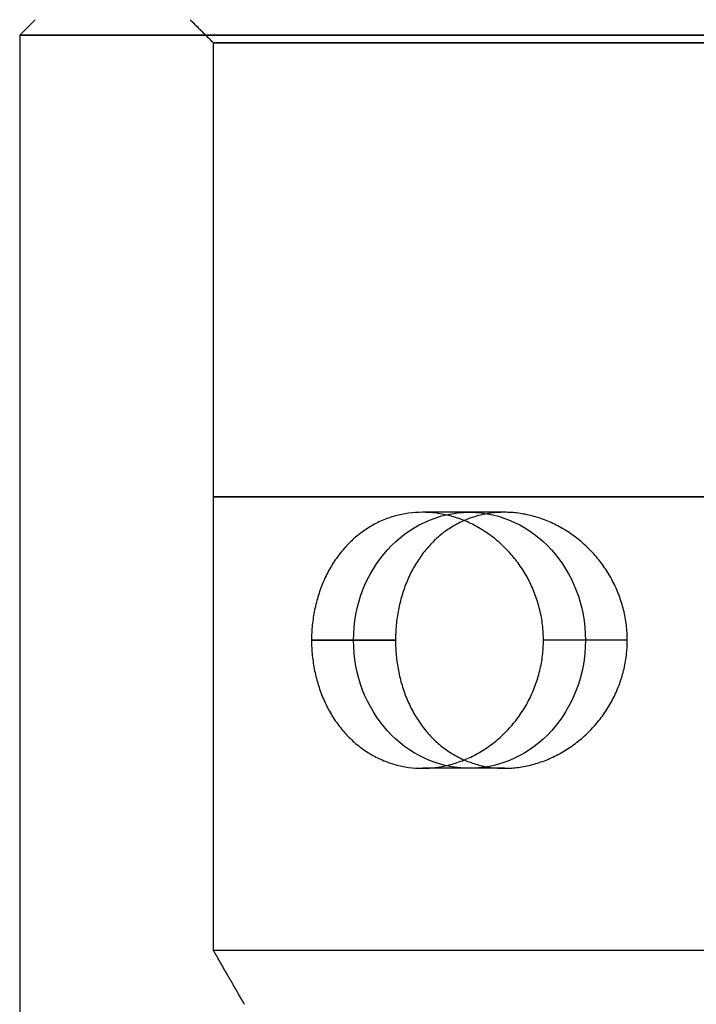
# Model space of a CAD drawing. Header units: centimetres. Extents: x -10 to 8.9, y -34.1 to -8.
# Tile 207 of 256: x -7.45 to -6.577, y -9.974 to -8.705. Entities that reach past the tile are written whole.
import ezdxf

# ---------------------------------------------------------------- set-up
doc = ezdxf.new("R2010")
doc.units = ezdxf.units.CM
doc.layers.add('Default', color=7, linetype='Continuous', true_color=0x000000)

msp = doc.modelspace()

# ---------------------------------------------------------------- linework, layer by layer
at = {"layer": 'Default'}
for p, q in [((-7.43, -8.705, 3.45), (-7.45, -8.725, 3.45)), ((-7.2, -8.735, 3.45), (-7.23, -8.705, 3.45)), ((-7.45, -8.725, 3.45), (-7.45, -30.205, 3.45)), ((-6.8247, -9.34, 2.8609), (-6.9304, -9.34, 2.6343)), ((-6.9652, -9.505, 2.9499), (-7.0735, -9.505, 2.7179)), ((-6.6662, -9.505, 2.8105), (-6.7744, -9.505, 2.5784)), ((-6.8247, -9.67, 2.8609), (-6.9304, -9.67, 2.6343))]:
    msp.add_line(p, q, dxfattribs=at)
at = {"layer": 'Default', "extrusion": (0, 1, 0)}
for centre, start, end in [((6.55, 3.45, -8.735), 0, 180), ((6.55, 3.45, -8.735), 180, 0), ((6.55, 3.45, -9.32), 180, 0), ((6.55, 3.45, -9.32), 0, 180), ((6.55, 3.45, -9.905), 180, 0)]:
    msp.add_arc(centre, 0.65, start, end, dxfattribs=at)
at = {"layer": 'Default', "extrusion": (-0.422618, 0, -0.906308)}
for start, end in [(90, 270), (270, 90)]:
    msp.add_arc((9.505, 7.3943, 0.3981), 0.165, start, end, dxfattribs=at)
at = {"layer": 'Default', "extrusion": (0, -1, 0)}
msp.add_arc((-6.55, 3.45, 9.905), 0.65, 0, 180, dxfattribs=at)
at = {"layer": 'Default'}
for points, degree in [([(-7.23, -8.705, 3.45), (-7.215, -8.72, 3.45), (-7.2, -8.735, 3.45)], 2), ([(-6.55, -8.725, 4.35), (-6.5735, -8.725, 4.35), (-6.6206, -8.725, 4.3482), (-6.691, -8.725, 4.3398), (-6.7602, -8.725, 4.3261), (-6.8283, -8.725, 4.3069), (-6.8948, -8.725, 4.2823), (-6.9589, -8.725, 4.2528), (-7.0207, -8.725, 4.2182), (-7.0796, -8.725, 4.1788), (-7.135, -8.725, 4.1351), (-7.187, -8.725, 4.0871), (-7.2351, -8.725, 4.0351), (-7.2788, -8.725, 3.9796), (-7.3182, -8.725, 3.9207), (-7.3527, -8.725, 3.859), (-7.3823, -8.725, 3.7949), (-7.4068, -8.725, 3.7284), (-7.426, -8.725, 3.6603), (-7.4398, -8.725, 3.591), (-7.4482, -8.725, 3.5206), (-7.4509, -8.725, 3.45), (-7.4482, -8.725, 3.3794), (-7.4398, -8.725, 3.309), (-7.426, -8.725, 3.2397), (-7.4068, -8.725, 3.1716), (-7.3823, -8.725, 3.1051), (-7.3527, -8.725, 3.041), (-7.3182, -8.725, 2.9793), (-7.2788, -8.725, 2.9204), (-7.2351, -8.725, 2.8649), (-7.187, -8.725, 2.8129), (-7.135, -8.725, 2.7649), (-7.0796, -8.725, 2.7212), (-7.0207, -8.725, 2.6818), (-6.9589, -8.725, 2.6472), (-6.8948, -8.725, 2.6177), (-6.8283, -8.725, 2.5931), (-6.7602, -8.725, 2.574), (-6.691, -8.725, 2.5602), (-6.6206, -8.725, 2.5518), (-6.5735, -8.725, 2.55), (-6.55, -8.725, 2.55)], 3), ([(-7.2, -9.905, 3.45), (-7.2, -9.32, 3.45), (-7.2, -8.735, 3.45)], 2), ([(-6.7744, -9.505, 2.5784), (-6.7744, -9.4984, 2.5784), (-6.7751, -9.4853, 2.5786), (-6.7787, -9.4656, 2.5795), (-6.7845, -9.4466, 2.5811), (-6.7924, -9.4284, 2.5833), (-6.8026, -9.4111, 2.5861), (-6.8145, -9.3954, 2.5897), (-6.8281, -9.3812, 2.594), (-6.8433, -9.3688, 2.5991), (-6.8595, -9.3585, 2.6048), (-6.8766, -9.3503, 2.6113), (-6.8944, -9.3443, 2.6184), (-6.9123, -9.3408, 2.6261), (-6.9304, -9.3396, 2.6343), (-6.9483, -9.3408, 2.6429), (-6.9657, -9.3443, 2.6517), (-6.9826, -9.3503, 2.6607), (-6.9985, -9.3585, 2.6697), (-7.0133, -9.3688, 2.6784), (-7.0269, -9.3812, 2.6867), (-7.039, -9.3954, 2.6944), (-7.0494, -9.4111, 2.7012), (-7.0581, -9.4284, 2.7071), (-7.0649, -9.4466, 2.7119), (-7.0698, -9.4656, 2.7153), (-7.0728, -9.4853, 2.7174), (-7.0735, -9.4984, 2.7179), (-7.0735, -9.505, 2.7179)], 3), ([(-6.6662, -9.505, 2.8105), (-6.6662, -9.4985, 2.8105), (-6.6669, -9.4854, 2.8106), (-6.6705, -9.4658, 2.8113), (-6.6765, -9.4468, 2.8124), (-6.6847, -9.4285, 2.8141), (-6.6951, -9.4112, 2.8164), (-6.7074, -9.3954, 2.8193), (-6.7214, -9.3811, 2.8229), (-6.737, -9.3687, 2.8274), (-6.7535, -9.3584, 2.8326), (-6.7708, -9.3502, 2.8386), (-6.7888, -9.3443, 2.8453), (-6.8067, -9.3408, 2.8527), (-6.8247, -9.3396, 2.8608), (-6.8426, -9.3408, 2.8694), (-6.8597, -9.3443, 2.8784), (-6.8764, -9.3502, 2.8878), (-6.8922, -9.3584, 2.8973), (-6.9068, -9.3687, 2.9066), (-6.9202, -9.3811, 2.9156), (-6.932, -9.3954, 2.924), (-6.9421, -9.4112, 2.9315), (-6.9506, -9.4285, 2.9381), (-6.9571, -9.4468, 2.9433), (-6.9618, -9.4658, 2.9471), (-6.9646, -9.4854, 2.9494), (-6.9652, -9.4985, 2.9499), (-6.9652, -9.505, 2.9499)], 3), ([(-7.0735, -9.505, 2.7179), (-7.0193, -9.505, 2.8339), (-6.9652, -9.505, 2.9499)], 2), ([(-7.0735, -9.505, 2.7179), (-7.0735, -9.5116, 2.7179), (-7.0728, -9.5247, 2.7174), (-7.0698, -9.5444, 2.7153), (-7.0649, -9.5634, 2.7119), (-7.0581, -9.5816, 2.7071), (-7.0494, -9.5989, 2.7012), (-7.039, -9.6146, 2.6944), (-7.0269, -9.6288, 2.6867), (-7.0133, -9.6412, 2.6784), (-6.9985, -9.6515, 2.6697), (-6.9826, -9.6597, 2.6607), (-6.9657, -9.6657, 2.6517), (-6.9483, -9.6692, 2.6429), (-6.9304, -9.6704, 2.6343), (-6.9123, -9.6692, 2.6261), (-6.8944, -9.6657, 2.6184), (-6.8766, -9.6597, 2.6113), (-6.8595, -9.6515, 2.6048), (-6.8433, -9.6412, 2.5991), (-6.8281, -9.6288, 2.594), (-6.8145, -9.6146, 2.5897), (-6.8026, -9.5989, 2.5861), (-6.7924, -9.5816, 2.5833), (-6.7845, -9.5634, 2.5811), (-6.7787, -9.5444, 2.5795), (-6.7751, -9.5247, 2.5786), (-6.7744, -9.5116, 2.5784), (-6.7744, -9.505, 2.5784)], 3), ([(-6.9652, -9.505, 2.9499), (-6.9652, -9.5115, 2.9499), (-6.9646, -9.5246, 2.9494), (-6.9618, -9.5442, 2.9471), (-6.9571, -9.5632, 2.9433), (-6.9506, -9.5815, 2.9381), (-6.9421, -9.5988, 2.9315), (-6.932, -9.6146, 2.924), (-6.9202, -9.6289, 2.9156), (-6.9068, -9.6413, 2.9066), (-6.8922, -9.6516, 2.8973), (-6.8764, -9.6598, 2.8878), (-6.8597, -9.6657, 2.8784), (-6.8425, -9.6692, 2.8694), (-6.8247, -9.6704, 2.8608), (-6.8067, -9.6692, 2.8527), (-6.7887, -9.6657, 2.8453), (-6.7708, -9.6598, 2.8386), (-6.7535, -9.6516, 2.8326), (-6.737, -9.6413, 2.8274), (-6.7214, -9.6289, 2.8229), (-6.7074, -9.6146, 2.8193), (-6.6951, -9.5988, 2.8164), (-6.6847, -9.5815, 2.8141), (-6.6765, -9.5632, 2.8124), (-6.6705, -9.5442, 2.8113), (-6.6669, -9.5246, 2.8106), (-6.6662, -9.5115, 2.8105), (-6.6662, -9.505, 2.8105)], 3), ([(-6.6662, -9.505, 2.8105), (-6.7203, -9.505, 2.6944), (-6.7744, -9.505, 2.5784)], 2), ([(-7.16, -9.9743, 3.45), (-7.18, -9.9396, 3.45), (-7.2, -9.905, 3.45)], 2)]:
    msp.add_open_spline(points, degree=degree, dxfattribs=at)

doc.saveas('drawing.dxf')
